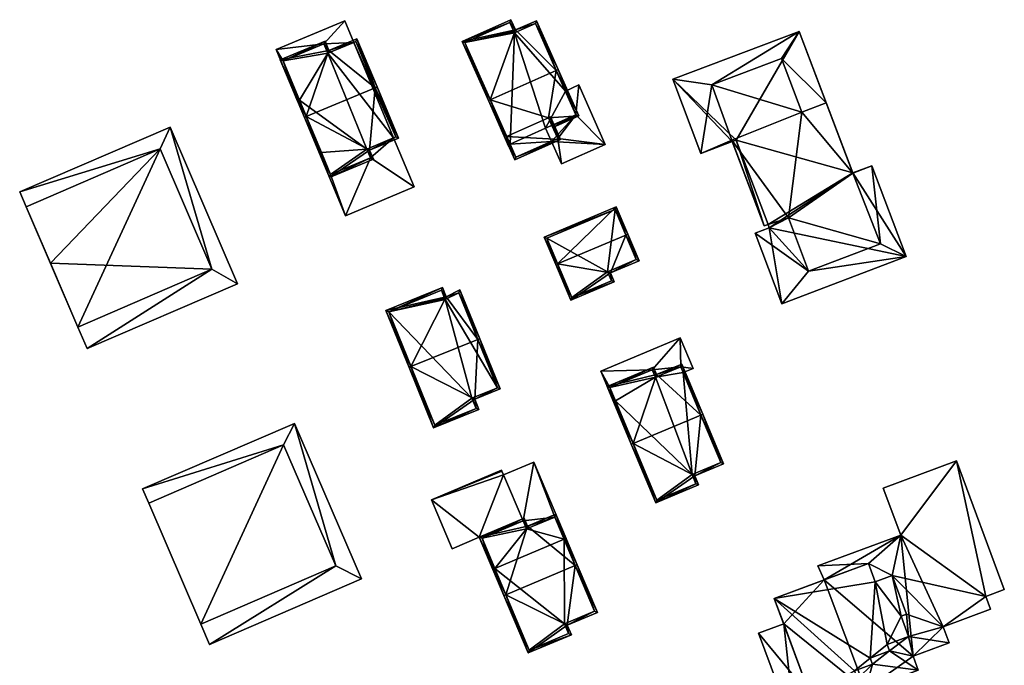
# Model space of a CAD drawing. Header units: inches. Extents: x 2685601 to 2690022, y 1235992 to 1239010.
# Tile 95 of 256: x 2685634 to 2685751, y 1237567 to 1237644. Entities that reach past the tile are written whole.
import ezdxf

# ---------------------------------------------------------------- set-up
doc = ezdxf.new("R2010")
doc.units = ezdxf.units.IN
doc.header["$MEASUREMENT"] = 0
doc.layers.add('Gebaeude Einzelhaus', color=10, linetype='Continuous')

msp = doc.modelspace()

# ---------------------------------------------------------------- meshes
at = {"layer": 'Gebaeude Einzelhaus'}
mesh = msp.add_polyface(dxfattribs=at)
corners = [(2685692.274, 1237628.458, 466.56), (2685692.503, 1237628.56, 466.56), (2685692.401, 1237628.788, 466.733), (2685691.998, 1237629.696, 467.422), (2685690.059, 1237634.057, 470.732), (2685696.972, 1237631.907, 467.423), (2685689.83, 1237633.955, 470.732), (2685700.564, 1237632.143, 466.56), (2685697.375, 1237630.999, 466.733), (2685697.892, 1237637.537, 470.732), (2685697.477, 1237630.771, 466.56), (2685698.121, 1237637.639, 470.732), (2685695.543, 1237643.44, 466.034), (2685693.05, 1237642.334, 466.034), (2685686.709, 1237640.979, 465.043), (2685692.506, 1237643.556, 465.043), (2685700.234, 1237632.27, 466.734), (2685695.415, 1237643.11, 466.219), (2685692.923, 1237642.004, 466.219), (2685692.865, 1237642.154, 466.1), (2685692.38, 1237643.226, 465.228), (2685687.039, 1237640.851, 465.229), (2685692.865, 1237642.154, 455.895), (2685692.38, 1237643.226, 455.895), (2685687.039, 1237640.851, 455.895), (2685692.401, 1237628.788, 455.895), (2685700.234, 1237632.27, 461.326), (2685697.375, 1237630.999, 461.326), (2685698.981, 1237635.088, 461.25), (2685695.415, 1237643.11, 455.895), (2685698.981, 1237635.088, 455.895), (2685692.923, 1237642.004, 455.895), (2685696.637, 1237630.671, 455.895), (2685700.234, 1237632.27, 455.895)]
mesh.append_faces([[corners[k] for k in face] for face in [(14, 21, 6), (6, 21, 4), (13, 20, 15), (15, 20, 14), (14, 20, 21), (13, 19, 20), (13, 18, 19), (11, 17, 12), (12, 17, 13), (13, 17, 18), (11, 9, 17), (3, 6, 4), (2, 0, 3), (3, 0, 6), (2, 1, 0), (10, 16, 7), (7, 16, 11), (11, 16, 9), (10, 8, 16), (4, 14, 6), (9, 13, 4), (4, 13, 14), (14, 13, 15), (11, 12, 9), (9, 12, 13), (9, 7, 11), (7, 8, 10), (4, 5, 9), (9, 5, 7), (7, 5, 8), (0, 3, 6), (6, 3, 4), (4, 3, 5), (0, 2, 3), (0, 1, 2)]], dxfattribs={"color": 13})
mesh.append_faces([[corners[k] for k in face] for face in [(32, 30, 33), (25, 31, 32), (32, 31, 30), (30, 31, 29), (25, 24, 31), (31, 24, 22), (22, 24, 23), (19, 31, 22), (19, 18, 31), (18, 17, 31), (31, 17, 29), (9, 28, 17), (17, 28, 29), (29, 28, 30), (9, 16, 28), (28, 16, 26), (16, 8, 26), (26, 8, 27), (3, 25, 2), (3, 21, 25), (25, 21, 24), (3, 4, 21), (21, 20, 24), (24, 20, 23), (20, 22, 23), (20, 19, 22)]], dxfattribs={"color": 41})
mesh = msp.add_polyface(dxfattribs=at)
corners = [(2685670.286, 1237640.698, 462.799), (2685673.83, 1237640.854, 462.799), (2685672.758, 1237643.42, 462.799), (2685670.758, 1237639.57, 462.799), (2685664.601, 1237640.01, 462.799), (2685665.433, 1237638.67, 462.799), (2685667.16, 1237633.888, 462.799), (2685667.391, 1237633.985, 462.799), (2685672.758, 1237643.42, 457.244), (2685673.83, 1237640.854, 457.244), (2685664.601, 1237640.01, 457.244), (2685667.16, 1237633.888, 457.244), (2685667.391, 1237633.985, 457.244), (2685670.758, 1237639.57, 457.244), (2685670.286, 1237640.698, 457.244), (2685665.433, 1237638.67, 457.244)]
mesh.append_faces([[corners[k] for k in face] for face in [(5, 6, 7), (0, 4, 5), (5, 4, 6), (0, 2, 4), (3, 1, 0), (0, 1, 2)]], dxfattribs={"color": 13})
mesh.append_faces([[corners[k] for k in face] for face in [(10, 15, 11), (11, 15, 12), (9, 14, 8), (8, 14, 10), (10, 14, 15), (9, 13, 14), (11, 12, 6), (6, 12, 7), (6, 4, 11), (11, 4, 10), (4, 2, 10), (10, 2, 8), (8, 1, 9), (8, 2, 1)]], dxfattribs={"color": 41})
mesh = msp.add_polyface(dxfattribs=at)
corners = [(2685675.724, 1237628.064, 467.312), (2685670.948, 1237624.828, 466.498), (2685676.165, 1237627.009, 466.498), (2685668.198, 1237632.055, 471.996), (2685667.966, 1237631.958, 471.996), (2685676.373, 1237635.472, 471.996), (2685679.144, 1237629.494, 467.312), (2685676.605, 1237635.569, 471.996), (2685674.214, 1237641.286, 467.245), (2685670.891, 1237639.898, 467.245), (2685665.105, 1237638.804, 466.308), (2685670.42, 1237641.025, 466.308), (2685678.816, 1237629.628, 467.49), (2685674.08, 1237640.959, 467.437), (2685670.286, 1237640.698, 466.5), (2685670.758, 1237639.57, 467.438), (2685665.433, 1237638.67, 466.5), (2685671.081, 1237625.155, 466.676), (2685675.838, 1237627.143, 466.676), (2685675.396, 1237628.198, 467.49), (2685673.83, 1237640.854, 462.799), (2685674.08, 1237640.959, 457.244), (2685673.83, 1237640.854, 457.244), (2685670.758, 1237639.57, 462.799), (2685670.286, 1237640.698, 462.799), (2685665.433, 1237638.67, 462.799), (2685667.391, 1237633.985, 462.799), (2685669.987, 1237627.773, 462.515), (2685667.391, 1237633.985, 457.244), (2685669.987, 1237627.773, 457.244), (2685671.081, 1237625.155, 462.515), (2685675.838, 1237627.143, 462.515), (2685675.396, 1237628.198, 462.515), (2685678.567, 1237629.524, 462.515), (2685678.816, 1237629.628, 457.244), (2685678.567, 1237629.524, 457.244), (2685670.758, 1237639.57, 457.244), (2685675.396, 1237628.198, 457.244), (2685671.081, 1237625.155, 457.244), (2685675.838, 1237627.143, 457.244), (2685665.433, 1237638.67, 457.244), (2685670.286, 1237640.698, 457.244)]
mesh.append_faces([[corners[k] for k in face] for face in [(19, 12, 0), (18, 19, 0), (2, 18, 0), (17, 18, 1), (1, 18, 2), (3, 17, 4), (16, 3, 4), (4, 17, 1), (10, 16, 4), (14, 16, 11), (11, 16, 10), (15, 14, 9), (13, 15, 9), (9, 14, 11), (8, 13, 9), (12, 5, 7), (7, 5, 13), (7, 13, 8), (0, 12, 6), (6, 12, 7), (3, 10, 4), (5, 9, 3), (3, 9, 10), (10, 9, 11), (7, 8, 5), (5, 8, 9), (5, 6, 7), (3, 0, 5), (5, 0, 6), (4, 1, 3), (3, 1, 0), (0, 1, 2)]], dxfattribs={"color": 13})
mesh.append_faces([[corners[k] for k in face] for face in [(36, 40, 41), (36, 28, 40), (36, 37, 28), (28, 37, 29), (29, 37, 38), (38, 37, 39), (22, 35, 36), (36, 35, 37), (22, 34, 35), (22, 21, 34), (13, 34, 21), (13, 12, 34), (13, 5, 12), (34, 33, 35), (33, 19, 32), (34, 12, 33), (33, 12, 19), (32, 18, 31), (32, 19, 18), (18, 17, 31), (31, 17, 30), (17, 27, 30), (27, 28, 29), (27, 26, 28), (26, 16, 25), (17, 3, 27), (27, 3, 26), (26, 3, 16), (16, 14, 25), (25, 14, 24), (23, 14, 15), (23, 24, 14), (15, 20, 23), (20, 21, 22), (15, 13, 20), (20, 13, 21)]], dxfattribs={"color": 41})
mesh = msp.add_polyface(dxfattribs=at)
corners = [(2685716.373, 1237635.819, 466.267), (2685726.755, 1237642.165, 466.267), (2685711.758, 1237636.481, 466.267), (2685724.673, 1237638.965, 466.267), (2685729.969, 1237633.685, 466.267), (2685715.092, 1237627.684, 466.267), (2685718.743, 1237629.249, 466.267), (2685718.803, 1237629.091, 466.267), (2685727.089, 1237632.593, 466.267), (2685725.486, 1237620.02, 466.267), (2685723.069, 1237619.232, 466.267), (2685723.213, 1237618.852, 466.267), (2685727.882, 1237613.698, 466.267), (2685721.516, 1237618.209, 466.267), (2685724.697, 1237609.817, 466.267), (2685739.473, 1237615.418, 466.267), (2685736.415, 1237616.932, 466.267), (2685735.38, 1237626.217, 466.267), (2685733.134, 1237625.337, 466.267), (2685733.124, 1237625.363, 466.267), (2685715.092, 1237627.684, 454.124), (2685718.803, 1237629.091, 454.124), (2685723.069, 1237619.232, 454.124), (2685723.213, 1237618.852, 454.124), (2685721.516, 1237618.209, 454.124), (2685724.697, 1237609.817, 454.124), (2685739.473, 1237615.418, 454.124), (2685735.38, 1237626.217, 454.124), (2685733.124, 1237625.363, 454.124), (2685726.755, 1237642.165, 454.124), (2685711.758, 1237636.481, 454.124), (2685719.266, 1237629.266, 454.124)]
mesh.append_faces([[corners[k] for k in face] for face in [(16, 17, 18), (18, 17, 19), (12, 15, 16), (16, 15, 17), (12, 14, 15), (12, 13, 14), (9, 11, 12), (12, 11, 13), (9, 10, 11), (4, 3, 8), (0, 5, 6), (6, 5, 7), (0, 2, 5), (4, 1, 3), (3, 1, 0), (0, 1, 2)]], dxfattribs={"color": 13})
mesh.append_faces([[corners[k] for k in face] for face in [(30, 21, 20), (29, 31, 30), (30, 31, 21), (23, 25, 24), (23, 26, 25), (29, 28, 31), (31, 28, 22), (22, 28, 23), (23, 28, 26), (26, 28, 27), (5, 2, 20), (20, 2, 30), (2, 1, 30), (30, 1, 29), (4, 29, 1), (4, 28, 29), (4, 19, 28), (27, 28, 17), (17, 28, 19), (17, 15, 27), (27, 15, 26), (15, 14, 26), (26, 14, 25), (14, 13, 25), (25, 13, 24), (13, 11, 24), (24, 11, 23), (23, 11, 22), (22, 11, 10), (5, 21, 7), (5, 20, 21)]], dxfattribs={"color": 41})
mesh = msp.add_polyface(dxfattribs=at)
corners = [(2685727.089, 1237632.593, 468.513), (2685724.673, 1237638.965, 468.513), (2685716.373, 1237635.819, 468.513), (2685718.743, 1237629.249, 468.513), (2685725.486, 1237620.02, 468.513), (2685722.598, 1237619.079, 468.513), (2685736.415, 1237616.932, 468.513), (2685727.882, 1237613.698, 468.513), (2685733.134, 1237625.337, 468.513), (2685729.97, 1237633.685, 468.513), (2685716.373, 1237635.819, 466.267), (2685724.673, 1237638.965, 466.267), (2685718.743, 1237629.249, 466.267), (2685718.803, 1237629.091, 466.267), (2685722.598, 1237619.079, 454.124), (2685718.803, 1237629.091, 454.124), (2685723.069, 1237619.232, 466.267), (2685723.069, 1237619.232, 454.124), (2685725.486, 1237620.02, 466.267), (2685727.882, 1237613.698, 466.267), (2685736.415, 1237616.932, 466.267), (2685733.134, 1237625.337, 466.267), (2685733.124, 1237625.363, 466.267), (2685729.969, 1237633.685, 466.267), (2685727.089, 1237632.593, 466.267), (2685719.266, 1237629.266, 454.124)]
mesh.append_faces([[corners[k] for k in face] for face in [(0, 8, 9), (0, 4, 8), (8, 4, 6), (6, 4, 7), (0, 3, 4), (4, 3, 5), (0, 2, 3), (0, 1, 2)]], dxfattribs={"color": 13})
mesh.append_faces([[corners[k] for k in face] for face in [(15, 25, 14), (14, 25, 17), (1, 0, 11), (11, 0, 24), (0, 23, 24), (0, 9, 23), (8, 22, 9), (9, 22, 23), (8, 21, 22), (8, 6, 21), (21, 6, 20), (6, 7, 20), (20, 7, 19), (7, 4, 19), (19, 4, 18), (4, 16, 18), (16, 14, 17), (4, 5, 16), (16, 5, 14), (14, 13, 15), (13, 3, 12), (14, 5, 13), (13, 5, 3), (3, 2, 12), (12, 2, 10), (11, 10, 1), (1, 10, 2)]], dxfattribs={"color": 41})
mesh = msp.add_polyface(dxfattribs=at)
corners = [(2685700.234, 1237632.27, 461.326), (2685703.724, 1237628.749, 461.44), (2685700.589, 1237635.803, 461.25), (2685698.07, 1237629.436, 461.368), (2685698.519, 1237626.435, 461.44), (2685698.981, 1237635.088, 461.25), (2685697.375, 1237630.999, 461.326), (2685697.331, 1237629.108, 461.368), (2685703.724, 1237628.749, 455.895), (2685700.589, 1237635.803, 455.895), (2685698.981, 1237635.088, 455.895), (2685698.519, 1237626.435, 455.895), (2685697.331, 1237629.108, 455.895), (2685700.234, 1237632.27, 455.895), (2685696.637, 1237630.671, 455.895)]
mesh.append_faces([[corners[k] for k in face] for face in [(4, 3, 7), (3, 0, 6), (0, 2, 5), (4, 1, 3), (3, 1, 0), (0, 1, 2)]], dxfattribs={"color": 13})
mesh.append_faces([[corners[k] for k in face] for face in [(13, 12, 14), (13, 8, 12), (12, 8, 11), (10, 9, 13), (13, 9, 8), (1, 4, 8), (8, 4, 11), (11, 7, 12), (11, 4, 7), (5, 2, 10), (10, 2, 9), (2, 8, 9), (2, 1, 8)]], dxfattribs={"color": 41})
mesh = msp.add_polyface(dxfattribs=at)
corners = [(2685691.998, 1237629.696, 467.422), (2685690.939, 1237631.463, 467.888), (2685692.969, 1237626.895, 466.75), (2685691.167, 1237631.564, 467.888), (2685698.4, 1237629.309, 466.75), (2685696.972, 1237631.907, 467.423), (2685697.2, 1237632.008, 467.423), (2685693.096, 1237627.225, 466.807), (2685698.07, 1237629.436, 466.807), (2685697.375, 1237630.999, 466.733), (2685698.07, 1237629.436, 461.368), (2685697.375, 1237630.999, 461.326), (2685693.096, 1237627.225, 455.895), (2685692.401, 1237628.788, 466.733), (2685692.401, 1237628.788, 455.895), (2685697.331, 1237629.108, 455.895), (2685697.331, 1237629.108, 461.368), (2685696.637, 1237630.671, 455.895)]
mesh.append_faces([[corners[k] for k in face] for face in [(4, 8, 6), (6, 8, 5), (4, 7, 8), (0, 1, 3), (4, 2, 7), (7, 2, 0), (0, 2, 1), (0, 4, 5), (5, 4, 6), (0, 2, 4), (3, 1, 0), (0, 1, 2)]], dxfattribs={"color": 13})
mesh.append_faces([[corners[k] for k in face] for face in [(14, 15, 12), (14, 17, 15), (12, 16, 7), (7, 16, 8), (8, 16, 10), (12, 15, 16), (0, 13, 7), (7, 13, 12), (12, 13, 14), (9, 10, 11), (5, 8, 9), (9, 8, 10)]], dxfattribs={"color": 41})
mesh = msp.add_polyface(dxfattribs=at)
corners = [(2685641.051, 1237607.055, 472.618), (2685650.834, 1237628.205, 472.618), (2685634.898, 1237621.339, 472.618), (2685656.989, 1237613.921, 472.618), (2685656.989, 1237613.921, 470.342), (2685660.021, 1237612.195, 470.342), (2685652.006, 1237630.798, 470.342), (2685642.154, 1237604.496, 470.342), (2685650.834, 1237628.205, 470.342), (2685634.139, 1237623.099, 470.342), (2685634.898, 1237621.339, 470.342), (2685641.051, 1237607.055, 470.342), (2685637.783, 1237614.641, 458.675), (2685634.898, 1237621.339, 458.675), (2685641.051, 1237607.055, 458.675), (2685650.834, 1237628.205, 458.675), (2685656.989, 1237613.921, 458.675), (2685634.139, 1237623.099, 458.675), (2685652.006, 1237630.798, 458.675), (2685642.154, 1237604.496, 458.675), (2685660.021, 1237612.195, 458.675)]
mesh.append_faces([[corners[k] for k in face] for face in [(7, 4, 11), (8, 9, 10), (4, 6, 8), (8, 6, 9), (7, 5, 4), (4, 5, 6), (3, 1, 0), (0, 1, 2)]], dxfattribs={"color": 13})
mesh.append_faces([[corners[k] for k in face] for face in [(18, 15, 17), (17, 15, 13), (18, 16, 15), (16, 19, 14), (18, 20, 16), (16, 20, 19), (6, 5, 18), (18, 5, 20), (5, 7, 20), (20, 7, 19), (11, 19, 7), (11, 14, 19), (9, 13, 10), (9, 17, 13), (9, 6, 17), (17, 6, 18), (12, 16, 14), (12, 15, 16), (12, 13, 15), (2, 1, 10), (10, 1, 8), (4, 8, 3), (3, 8, 1), (3, 0, 4), (4, 0, 11), (11, 12, 14), (0, 10, 11), (11, 10, 12), (12, 10, 13), (0, 2, 10)]], dxfattribs={"color": 41})
mesh = msp.add_polyface(dxfattribs=at)
corners = [(2685675.838, 1237627.143, 462.515), (2685672.848, 1237620.281, 462.515), (2685681.005, 1237623.691, 462.515), (2685671.081, 1237625.155, 462.515), (2685669.756, 1237627.676, 462.515), (2685678.567, 1237629.524, 462.515), (2685675.396, 1237628.198, 462.515), (2685669.987, 1237627.773, 462.515), (2685678.567, 1237629.524, 457.244), (2685681.005, 1237623.691, 457.244), (2685669.756, 1237627.676, 457.244), (2685669.987, 1237627.773, 457.244), (2685672.848, 1237620.281, 457.244), (2685675.838, 1237627.143, 457.244), (2685671.081, 1237625.155, 457.244), (2685675.396, 1237628.198, 457.244)]
mesh.append_faces([[corners[k] for k in face] for face in [(4, 3, 7), (0, 5, 6), (0, 2, 5), (4, 1, 3), (3, 1, 0), (0, 1, 2)]], dxfattribs={"color": 13})
mesh.append_faces([[corners[k] for k in face] for face in [(8, 13, 15), (14, 10, 11), (13, 12, 14), (14, 12, 10), (8, 9, 13), (13, 9, 12), (2, 1, 9), (9, 1, 12), (1, 4, 12), (12, 4, 10), (10, 7, 11), (10, 4, 7), (9, 8, 2), (2, 8, 5)]], dxfattribs={"color": 41})
mesh = msp.add_polyface(dxfattribs=at)
corners = [(2685699.611, 1237610.23, 465.944), (2685704.783, 1237612.41, 465.944), (2685704.326, 1237613.491, 466.719), (2685706.171, 1237617.981, 468.977), (2685707.73, 1237614.926, 466.719), (2685698.058, 1237614.562, 468.977), (2685706.403, 1237618.079, 468.977), (2685697.828, 1237614.465, 468.977), (2685705.025, 1237621.345, 466.323), (2685696.45, 1237617.733, 466.323), (2685704.455, 1237612.544, 466.11), (2685699.745, 1237610.558, 466.109), (2685707.403, 1237615.06, 466.884), (2685703.999, 1237613.625, 466.884), (2685704.891, 1237621.018, 466.51), (2685696.778, 1237617.599, 466.511), (2685703.999, 1237613.625, 456.666), (2685704.455, 1237612.544, 456.666), (2685707.403, 1237615.06, 456.666), (2685704.891, 1237621.018, 456.666), (2685696.778, 1237617.599, 456.666), (2685699.745, 1237610.558, 456.666)]
mesh.append_faces([[corners[k] for k in face] for face in [(5, 11, 7), (15, 5, 7), (7, 11, 0), (14, 15, 9), (9, 15, 7), (8, 14, 9), (3, 14, 6), (12, 3, 6), (6, 14, 8), (4, 12, 6), (13, 12, 2), (10, 13, 2), (2, 12, 4), (1, 11, 10), (0, 11, 1), (1, 10, 2), (5, 9, 7), (6, 8, 3), (3, 8, 5), (5, 8, 9), (0, 5, 7), (3, 4, 6), (0, 2, 5), (5, 2, 3), (3, 2, 4), (0, 1, 2)]], dxfattribs={"color": 13})
mesh.append_faces([[corners[k] for k in face] for face in [(16, 21, 20), (16, 20, 19), (16, 19, 18), (17, 21, 16), (11, 21, 17), (11, 17, 10), (20, 21, 11), (5, 20, 11), (15, 20, 5), (19, 20, 14), (14, 20, 15), (18, 19, 14), (3, 18, 14), (12, 18, 3), (16, 18, 13), (13, 18, 12), (17, 16, 10), (10, 16, 13)]], dxfattribs={"color": 41})
mesh = msp.add_polyface(dxfattribs=at)
corners = [(2685688.204, 1237598.476, 468.064), (2685683.314, 1237595.068, 467.138), (2685688.701, 1237597.25, 467.138), (2685680.634, 1237602.348, 472.572), (2685680.403, 1237602.254, 472.572), (2685688.578, 1237605.565, 472.572), (2685691.224, 1237599.7, 468.065), (2685688.81, 1237605.659, 472.572), (2685686.458, 1237611.466, 467.688), (2685684.825, 1237610.661, 467.792), (2685677.664, 1237609.016, 466.884), (2685684.389, 1237611.74, 466.884), (2685690.899, 1237599.838, 468.239), (2685686.326, 1237611.123, 467.897), (2685684.251, 1237611.415, 467.079), (2685684.629, 1237610.501, 467.85), (2685684.694, 1237610.318, 468.002), (2685677.989, 1237608.879, 467.078), (2685683.451, 1237595.393, 467.313), (2685688.375, 1237597.388, 467.313), (2685687.878, 1237598.614, 468.239), (2685684.629, 1237610.501, 458.105), (2685684.251, 1237611.415, 458.105), (2685677.989, 1237608.879, 458.105), (2685683.451, 1237595.393, 458.105), (2685688.375, 1237597.388, 458.105), (2685687.878, 1237598.614, 458.105), (2685690.899, 1237599.838, 458.105), (2685686.326, 1237611.123, 458.105), (2685684.694, 1237610.318, 458.105)]
mesh.append_faces([[corners[k] for k in face] for face in [(20, 12, 0), (19, 20, 0), (2, 19, 0), (18, 19, 1), (1, 19, 2), (3, 18, 4), (17, 3, 4), (4, 18, 1), (10, 17, 4), (14, 17, 11), (11, 17, 10), (13, 16, 9), (9, 16, 15), (15, 14, 9), (9, 14, 11), (8, 13, 9), (5, 13, 7), (12, 5, 7), (7, 13, 8), (0, 12, 6), (6, 12, 7), (3, 10, 4), (5, 9, 3), (3, 9, 10), (10, 9, 11), (7, 8, 5), (5, 8, 9), (5, 6, 7), (3, 0, 5), (5, 0, 6), (4, 1, 3), (3, 1, 0), (0, 1, 2)]], dxfattribs={"color": 13})
mesh.append_faces([[corners[k] for k in face] for face in [(27, 29, 28), (26, 29, 27), (24, 26, 25), (23, 29, 26), (23, 26, 24), (21, 29, 23), (21, 23, 22), (15, 29, 21), (16, 29, 15), (28, 29, 13), (13, 29, 16), (27, 28, 13), (5, 27, 13), (12, 27, 5), (26, 27, 12), (20, 26, 12), (25, 26, 19), (19, 26, 20), (24, 25, 18), (18, 25, 19), (23, 24, 3), (3, 24, 18), (17, 23, 3), (22, 23, 17), (14, 22, 17), (21, 22, 14), (15, 21, 14)]], dxfattribs={"color": 41})
mesh = msp.add_polyface(dxfattribs=at)
corners = [(2685714.148, 1237602.146, 462.025), (2685712.681, 1237602.336, 462.025), (2685712.967, 1237601.652, 462.025), (2685712.634, 1237605.764, 462.025), (2685709.308, 1237601.975, 462.025), (2685709.681, 1237601.081, 462.025), (2685703.185, 1237601.81, 462.025), (2685704.269, 1237599.869, 462.025), (2685704.699, 1237598.194, 462.025), (2685704.929, 1237598.29, 462.025), (2685704.699, 1237598.194, 457.129), (2685703.185, 1237601.81, 457.129), (2685704.929, 1237598.29, 457.129), (2685712.967, 1237601.652, 457.129), (2685714.148, 1237602.146, 457.129), (2685712.634, 1237605.764, 457.129), (2685712.681, 1237602.336, 457.129), (2685709.308, 1237601.975, 457.129), (2685709.681, 1237601.081, 457.129), (2685704.269, 1237599.869, 457.129)]
mesh.append_faces([[corners[k] for k in face] for face in [(7, 8, 9), (4, 6, 7), (7, 6, 8), (4, 3, 6), (5, 1, 4), (4, 1, 3), (3, 1, 0), (0, 1, 2)]], dxfattribs={"color": 13})
mesh.append_faces([[corners[k] for k in face] for face in [(11, 19, 10), (10, 19, 12), (11, 17, 19), (17, 16, 18), (16, 14, 13), (11, 15, 17), (17, 15, 16), (16, 15, 14), (6, 3, 11), (11, 3, 15), (3, 0, 15), (15, 0, 14), (14, 0, 13), (13, 0, 2), (9, 8, 12), (12, 8, 10), (8, 6, 10), (10, 6, 11)]], dxfattribs={"color": 41})
mesh = msp.add_polyface(dxfattribs=at)
corners = [(2685714.355, 1237589.391, 466.872), (2685709.73, 1237586.168, 466.008), (2685714.814, 1237588.295, 466.008), (2685707.042, 1237593.241, 471.506), (2685706.811, 1237593.144, 471.506), (2685715.08, 1237596.602, 471.506), (2685717.77, 1237590.82, 466.872), (2685715.311, 1237596.699, 471.506), (2685712.815, 1237602.664, 466.724), (2685709.815, 1237601.409, 466.724), (2685703.941, 1237600.003, 466.008), (2685709.441, 1237602.303, 466.008), (2685714.486, 1237588.429, 466.19), (2685717.443, 1237590.954, 467.054), (2685714.028, 1237589.525, 467.054), (2685712.681, 1237602.336, 466.91), (2685709.308, 1237601.975, 466.194), (2685709.681, 1237601.081, 466.91), (2685704.269, 1237599.869, 466.193), (2685709.864, 1237586.495, 466.19), (2685709.681, 1237601.081, 462.025), (2685712.681, 1237602.336, 462.025), (2685709.308, 1237601.975, 462.025), (2685704.269, 1237599.869, 462.025), (2685704.929, 1237598.29, 462.025), (2685709.864, 1237586.495, 457.129), (2685704.929, 1237598.29, 457.129), (2685714.486, 1237588.429, 457.129), (2685714.028, 1237589.525, 457.129), (2685717.443, 1237590.954, 457.129), (2685712.967, 1237601.652, 462.025), (2685712.967, 1237601.652, 457.129), (2685709.681, 1237601.081, 457.129), (2685704.269, 1237599.869, 457.129), (2685709.308, 1237601.975, 457.129), (2685712.681, 1237602.336, 457.129)]
mesh.append_faces([[corners[k] for k in face] for face in [(19, 12, 1), (3, 19, 4), (18, 3, 4), (4, 19, 1), (10, 18, 4), (16, 18, 11), (11, 18, 10), (17, 16, 9), (15, 17, 9), (9, 16, 11), (8, 15, 9), (13, 5, 7), (7, 5, 15), (7, 15, 8), (6, 13, 7), (14, 13, 0), (12, 14, 0), (0, 13, 6), (1, 12, 2), (2, 12, 0), (3, 10, 4), (5, 9, 3), (3, 9, 10), (10, 9, 11), (7, 8, 5), (5, 8, 9), (5, 6, 7), (3, 0, 5), (5, 0, 6), (4, 1, 3), (3, 1, 0), (0, 1, 2)]], dxfattribs={"color": 13})
mesh.append_faces([[corners[k] for k in face] for face in [(26, 28, 25), (25, 28, 27), (28, 31, 29), (26, 32, 28), (28, 32, 31), (31, 32, 35), (26, 33, 32), (32, 33, 34), (13, 30, 5), (5, 30, 15), (15, 30, 21), (13, 29, 30), (30, 29, 31), (13, 14, 29), (29, 14, 28), (14, 12, 28), (28, 12, 27), (12, 19, 27), (27, 19, 25), (25, 24, 26), (24, 18, 23), (24, 3, 18), (25, 19, 24), (24, 19, 3), (18, 22, 23), (18, 16, 22), (20, 16, 17), (20, 22, 16), (17, 15, 20), (20, 15, 21)]], dxfattribs={"color": 41})
mesh = msp.add_polyface(dxfattribs=at)
corners = [(2685655.663, 1237571.774, 472.476), (2685665.5, 1237593.048, 472.476), (2685649.471, 1237586.143, 472.476), (2685671.69, 1237578.68, 472.476), (2685671.69, 1237578.68, 470.199), (2685674.766, 1237577.148, 470.199), (2685666.81, 1237595.613, 470.199), (2685656.701, 1237569.364, 470.199), (2685665.5, 1237593.048, 470.199), (2685648.745, 1237587.829, 470.199), (2685649.471, 1237586.143, 470.199), (2685655.663, 1237571.774, 470.199), (2685649.471, 1237586.143, 458.965), (2685655.663, 1237571.774, 458.965), (2685665.5, 1237593.048, 458.965), (2685671.69, 1237578.68, 458.965), (2685666.81, 1237595.613, 458.965), (2685674.766, 1237577.148, 458.965), (2685648.745, 1237587.829, 458.965), (2685656.701, 1237569.364, 458.965)]
mesh.append_faces([[corners[k] for k in face] for face in [(7, 4, 11), (8, 9, 10), (4, 6, 8), (8, 6, 9), (7, 5, 4), (4, 5, 6), (3, 1, 0), (0, 1, 2)]], dxfattribs={"color": 13})
mesh.append_faces([[corners[k] for k in face] for face in [(16, 14, 18), (18, 14, 12), (17, 15, 16), (16, 15, 14), (17, 19, 15), (15, 19, 13), (5, 7, 17), (17, 7, 19), (11, 19, 7), (11, 13, 19), (9, 12, 10), (9, 18, 12), (9, 6, 18), (18, 6, 16), (6, 5, 16), (16, 5, 17), (13, 14, 15), (13, 12, 14), (2, 1, 10), (10, 1, 8), (4, 8, 3), (3, 8, 1), (3, 0, 4), (4, 0, 11), (10, 11, 2), (2, 11, 0), (10, 13, 11), (10, 12, 13)]], dxfattribs={"color": 41})
mesh = msp.add_polyface(dxfattribs=at)
corners = [(2685699.071, 1237581.944, 462.839), (2685697.726, 1237584.488, 462.839), (2685698.841, 1237581.847, 462.839), (2685695.239, 1237591.021, 462.839), (2685693.953, 1237584.035, 462.839), (2685694.361, 1237583.068, 462.839), (2685691.635, 1237589.499, 462.839), (2685683.074, 1237586.519, 462.839), (2685691.445, 1237589.951, 462.839), (2685688.75, 1237582.11, 462.839), (2685691.408, 1237590.038, 462.839), (2685685.53, 1237580.7, 462.839), (2685689.078, 1237581.978, 462.839), (2685690.371, 1237578.27, 462.839), (2685690.602, 1237578.368, 462.839), (2685691.408, 1237590.038, 457.188), (2685691.445, 1237589.951, 457.188), (2685683.074, 1237586.519, 457.188), (2685685.53, 1237580.7, 457.188), (2685688.75, 1237582.11, 457.188), (2685690.371, 1237578.27, 457.188), (2685690.602, 1237578.368, 457.188), (2685698.841, 1237581.847, 457.188), (2685699.071, 1237581.944, 457.188), (2685695.239, 1237591.021, 457.188), (2685691.635, 1237589.499, 457.188), (2685693.953, 1237584.035, 457.188), (2685697.726, 1237584.488, 457.188), (2685694.361, 1237583.068, 457.188), (2685689.078, 1237581.978, 457.188)]
mesh.append_faces([[corners[k] for k in face] for face in [(12, 13, 14), (4, 9, 12), (12, 9, 13), (9, 7, 11), (7, 8, 10), (4, 6, 9), (9, 6, 7), (7, 6, 8), (4, 3, 6), (5, 1, 4), (4, 1, 3), (3, 1, 0), (0, 1, 2)]], dxfattribs={"color": 13})
mesh.append_faces([[corners[k] for k in face] for face in [(19, 29, 20), (20, 29, 21), (19, 26, 29), (26, 27, 28), (27, 23, 22), (26, 24, 27), (27, 24, 23), (19, 25, 26), (26, 25, 24), (19, 17, 25), (25, 17, 16), (16, 17, 15), (19, 18, 17), (8, 6, 16), (16, 6, 25), (6, 3, 25), (25, 3, 24), (3, 0, 24), (24, 0, 23), (23, 0, 22), (22, 0, 2), (20, 21, 13), (13, 21, 14), (13, 9, 20), (20, 9, 19), (9, 11, 19), (19, 11, 18), (11, 7, 18), (18, 7, 17), (7, 10, 17), (17, 10, 15), (10, 8, 15), (15, 8, 16)]], dxfattribs={"color": 41})
mesh = msp.add_polyface(dxfattribs=at)
corners = [(2685728.123, 1237563.203, 466.079), (2685721.941, 1237570.703, 466.079), (2685726.318, 1237558.918, 466.079), (2685724.926, 1237571.81, 466.079), (2685735.275, 1237562.243, 466.079), (2685734.635, 1237563.965, 466.079), (2685735.46, 1237567.025, 466.079), (2685740.918, 1237566.298, 466.079), (2685733.68, 1237565.266, 466.079), (2685737.509, 1237568.604, 466.079), (2685740.296, 1237567.969, 466.079), (2685739.769, 1237570.298, 466.079), (2685744.58, 1237569.559, 466.079), (2685743.884, 1237571.436, 466.079), (2685748.946, 1237575.065, 466.079), (2685749.516, 1237573.528, 466.079), (2685737.801, 1237577.53, 466.079), (2685739.498, 1237572.961, 466.079), (2685745.463, 1237591.165, 466.079), (2685751.138, 1237575.879, 466.079), (2685738.823, 1237582.334, 466.079), (2685736.745, 1237587.929, 466.079), (2685734.981, 1237578.978, 466.079), (2685728.994, 1237578.685, 466.079), (2685729.718, 1237577.024, 466.079), (2685735.796, 1237576.785, 466.079), (2685738.868, 1237572.728, 466.079), (2685737.23, 1237569.355, 466.079), (2685735.193, 1237567.744, 466.079), (2685733.321, 1237566.231, 466.079), (2685733.321, 1237566.231, 468.732), (2685723.806, 1237574.829, 468.732), (2685728.123, 1237563.203, 468.732), (2685735.193, 1237567.744, 468.732), (2685735.796, 1237576.785, 468.732), (2685734.981, 1237578.978, 468.732), (2685733.68, 1237565.266, 468.732), (2685735.46, 1237567.025, 468.732), (2685737.23, 1237569.355, 468.732), (2685737.509, 1237568.604, 468.732), (2685738.868, 1237572.728, 468.732), (2685739.769, 1237570.298, 468.732), (2685737.801, 1237577.53, 468.732), (2685739.498, 1237572.961, 468.732), (2685723.806, 1237574.829, 466.079), (2685734.635, 1237563.965, 455.089), (2685735.275, 1237562.243, 455.089), (2685740.918, 1237566.298, 455.089), (2685740.296, 1237567.969, 455.089), (2685744.58, 1237569.559, 455.089), (2685743.884, 1237571.436, 455.089), (2685749.516, 1237573.528, 455.089), (2685748.946, 1237575.065, 455.089), (2685751.138, 1237575.879, 455.089), (2685745.463, 1237591.165, 455.089), (2685736.745, 1237587.929, 455.089), (2685738.823, 1237582.334, 455.089), (2685728.994, 1237578.685, 455.089), (2685729.718, 1237577.024, 455.089), (2685723.806, 1237574.829, 455.089), (2685724.926, 1237571.81, 455.089), (2685721.941, 1237570.703, 455.089), (2685726.318, 1237558.918, 455.089)]
mesh.append_faces([[corners[k] for k in face] for face in [(34, 40, 42), (42, 40, 43), (34, 38, 40), (40, 38, 41), (34, 33, 38), (38, 33, 39), (33, 30, 37), (30, 32, 36), (35, 31, 34), (34, 31, 33), (33, 31, 30), (30, 31, 32), (8, 6, 29), (6, 9, 28), (9, 11, 27), (11, 17, 26), (16, 22, 25), (22, 23, 24), (16, 20, 22), (22, 20, 23), (20, 18, 21), (16, 14, 20), (20, 14, 18), (18, 14, 19), (11, 13, 17), (17, 13, 16), (16, 13, 14), (14, 13, 15), (11, 12, 13), (9, 10, 11), (11, 10, 12), (6, 7, 9), (9, 7, 10), (0, 5, 8), (8, 5, 6), (6, 5, 7), (0, 4, 5), (0, 2, 4), (3, 1, 0), (0, 1, 2)]], dxfattribs={"color": 13})
mesh.append_faces([[corners[k] for k in face] for face in [(60, 62, 61), (60, 45, 62), (62, 45, 46), (45, 48, 47), (48, 50, 49), (50, 52, 51), (52, 54, 53), (48, 56, 50), (50, 56, 52), (52, 56, 54), (54, 56, 55), (59, 58, 60), (60, 58, 45), (45, 58, 48), (48, 58, 56), (56, 58, 57), (4, 2, 46), (46, 2, 62), (2, 1, 62), (62, 1, 61), (1, 3, 61), (61, 3, 60), (3, 44, 60), (60, 44, 59), (44, 24, 59), (59, 24, 58), (24, 23, 58), (58, 23, 57), (23, 20, 57), (57, 20, 56), (20, 21, 56), (56, 21, 55), (21, 18, 55), (55, 18, 54), (18, 19, 54), (54, 19, 53), (19, 14, 53), (53, 14, 52), (14, 15, 52), (52, 15, 51), (15, 13, 51), (51, 13, 50), (13, 12, 50), (50, 12, 49), (12, 10, 49), (49, 10, 48), (10, 7, 48), (48, 7, 47), (7, 5, 47), (47, 5, 45), (5, 4, 45), (45, 4, 46), (26, 17, 40), (40, 17, 43), (11, 26, 41), (41, 26, 40), (27, 11, 38), (38, 11, 41), (9, 27, 39), (39, 27, 38), (28, 9, 33), (33, 9, 39), (6, 28, 37), (37, 28, 33), (29, 6, 30), (30, 6, 37), (8, 29, 36), (36, 29, 30), (0, 8, 32), (32, 8, 36), (3, 31, 44), (3, 32, 31), (3, 0, 32), (24, 35, 22), (24, 31, 35), (24, 44, 31), (25, 22, 34), (34, 22, 35), (16, 25, 42), (42, 25, 34), (17, 16, 43), (43, 16, 42)]], dxfattribs={"color": 41})
mesh = msp.add_polyface(dxfattribs=at)
corners = [(2685694.56, 1237568.348, 467.01), (2685699.693, 1237570.515, 467.01), (2685699.211, 1237571.658, 467.868), (2685700.156, 1237578.732, 472.129), (2685702.779, 1237573.164, 467.869), (2685691.917, 1237575.252, 472.129), (2685700.386, 1237578.829, 472.129), (2685691.686, 1237575.155, 472.129), (2685697.859, 1237584.815, 467.234), (2685694.494, 1237583.395, 467.234), (2685688.75, 1237582.11, 466.442), (2685694.085, 1237584.363, 466.442), (2685699.365, 1237570.649, 467.184), (2685694.693, 1237568.675, 467.183), (2685702.451, 1237573.296, 468.042), (2685698.884, 1237571.791, 468.041), (2685697.726, 1237584.488, 467.422), (2685693.953, 1237584.035, 466.631), (2685694.361, 1237583.068, 467.422), (2685689.078, 1237581.978, 466.63), (2685694.361, 1237583.068, 462.839), (2685697.726, 1237584.488, 462.839), (2685693.953, 1237584.035, 462.839), (2685689.078, 1237581.978, 462.839), (2685690.602, 1237578.368, 462.839), (2685694.693, 1237568.675, 457.188), (2685690.602, 1237578.368, 457.188), (2685699.365, 1237570.649, 457.188), (2685698.884, 1237571.791, 457.188), (2685702.451, 1237573.296, 457.188), (2685698.841, 1237581.847, 462.839), (2685698.841, 1237581.847, 457.188), (2685694.361, 1237583.068, 457.188), (2685697.726, 1237584.488, 457.188), (2685689.078, 1237581.978, 457.188), (2685693.953, 1237584.035, 457.188)]
mesh.append_faces([[corners[k] for k in face] for face in [(5, 13, 7), (19, 5, 7), (7, 13, 0), (10, 19, 7), (17, 19, 11), (11, 19, 10), (18, 17, 9), (16, 18, 9), (9, 17, 11), (8, 16, 9), (14, 3, 6), (6, 3, 16), (6, 16, 8), (4, 14, 6), (15, 14, 2), (12, 15, 2), (2, 14, 4), (13, 12, 1), (0, 13, 1), (1, 12, 2), (5, 10, 7), (3, 9, 5), (5, 9, 10), (10, 9, 11), (6, 8, 3), (3, 8, 9), (0, 5, 7), (3, 4, 6), (0, 2, 5), (5, 2, 3), (3, 2, 4), (0, 1, 2)]], dxfattribs={"color": 13})
mesh.append_faces([[corners[k] for k in face] for face in [(32, 34, 35), (32, 26, 34), (26, 28, 25), (25, 28, 27), (32, 31, 26), (26, 31, 28), (28, 31, 29), (32, 33, 31), (16, 30, 21), (30, 29, 31), (30, 14, 29), (16, 3, 30), (30, 3, 14), (14, 15, 29), (29, 15, 28), (15, 12, 28), (28, 12, 27), (12, 13, 27), (27, 13, 25), (25, 24, 26), (24, 19, 23), (24, 5, 19), (25, 13, 24), (24, 13, 5), (19, 22, 23), (19, 17, 22), (20, 17, 18), (20, 22, 17), (21, 20, 16), (16, 20, 18)]], dxfattribs={"color": 41})

doc.saveas('drawing.dxf')
